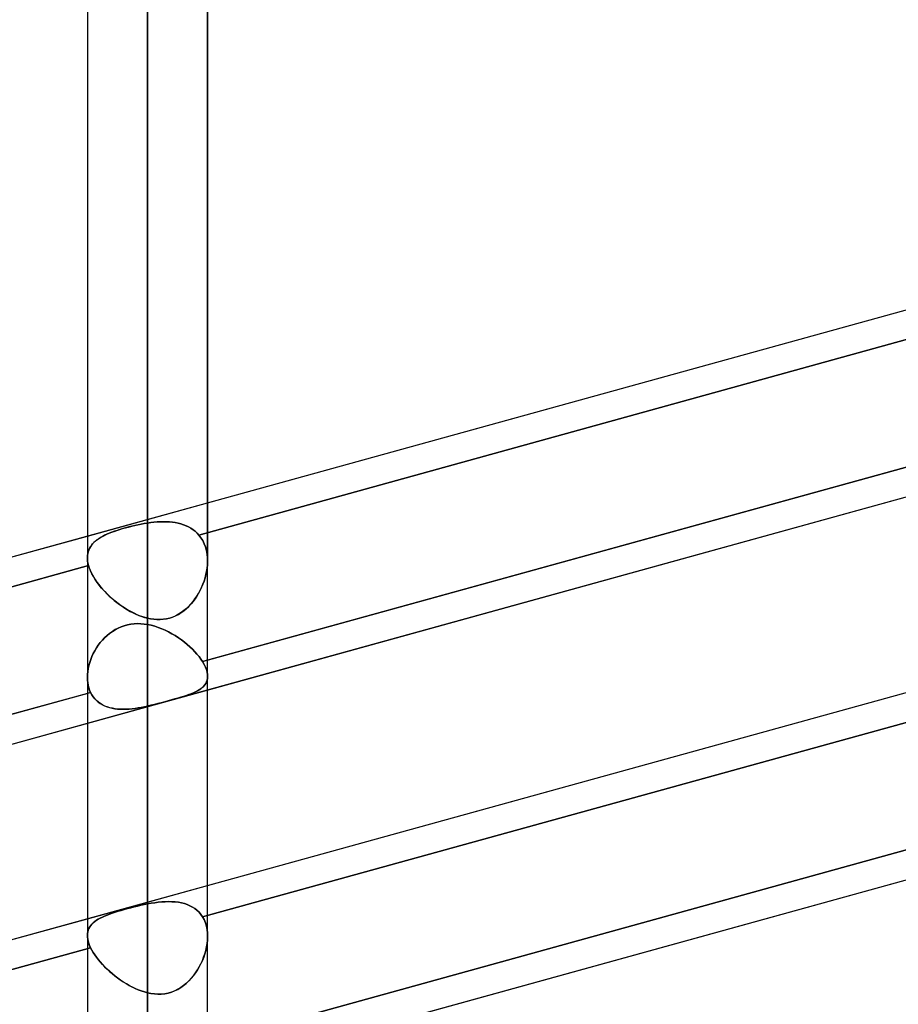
# Model space of a CAD drawing. Header units: millimetres. Extents: x -52 to 132, y -156 to 156.
# Tile 51 of 77: x 49.39 to 56.69, y 32.42 to 40.61. Entities that reach past the tile are written whole.
import ezdxf

# ---------------------------------------------------------------- set-up
doc = ezdxf.new("R2010")
doc.units = ezdxf.units.MM
doc.layers.add('MAIN-1', color=7, linetype='Continuous')

msp = doc.modelspace()

# ---------------------------------------------------------------- linework, layer by layer
at = {"layer": 'MAIN-1'}
for p, q in [((50.45, 0), (50.45, 72.5465)), ((50.45, 72.5465), (50.45, 0)), ((49.95, 72.1188), (49.95, 0)), ((49.95, 72.1188), (49.95, 0)), ((50.95, 0), (50.95, 72.1045)), ((50.95, 0), (50.95, 72.1045)), ((50.45, 71.8803), (50.45, 0)), ((50.45, 0), (50.45, 71.8803)), ((50.45, 48.7), (50.45, 36.4211)), ((49.95, 48.2), (49.95, 36.1337)), ((49.95, 48.2), (49.95, 36.1337)), ((50.95, 36.1054), (50.95, 48.2)), ((50.95, 48.2), (50.95, 36.1054)), ((50.45, 35.6306), (50.45, 47.7)), ((24.6503, 29.3254), (62.7012, 39.8356)), ((50.95, 36.5897), (62.5, 39.78)), ((62.7614, 39.6044), (50.8772, 36.3219)), ((50.8772, 36.3219), (62.7614, 39.6044)), ((25.3988, 27.976), (63.4497, 38.4861)), ((50.9074, 35.2696), (62.7774, 38.5482)), ((62.5, 38.4716), (50.95, 35.2813)), ((50.95, 35.0336), (62.5, 38.2238)), ((24.6503, 26.1434), (62.7012, 36.6536)), ((49.95, 36.3135), (50.95, 36.5897)), ((50.95, 33.4077), (62.5, 36.598)), ((50.477, 36.4249), (50.5038, 36.4279)), ((50.5038, 36.4279), (50.477, 36.4249)), ((50.5038, 36.4279), (50.5303, 36.4301)), ((50.5303, 36.4301), (50.5038, 36.4279)), ((50.5303, 36.4301), (50.5565, 36.4316)), ((50.5565, 36.4316), (50.5303, 36.4301)), ((50.5824, 36.4322), (50.5565, 36.4316)), ((50.5565, 36.4316), (50.5824, 36.4321)), ((50.6078, 36.4318), (50.5824, 36.4322)), ((50.5824, 36.4321), (50.6078, 36.4318)), ((50.6078, 36.4318), (50.6328, 36.4304)), ((50.6328, 36.4304), (50.6078, 36.4318)), ((50.6328, 36.4304), (50.6573, 36.428)), ((50.6573, 36.428), (50.6328, 36.4304)), ((50.6573, 36.428), (50.6812, 36.4246)), ((50.6813, 36.4246), (50.6573, 36.428)), ((62.7774, 36.4269), (50.9074, 33.1482)), ((50.9074, 33.1482), (62.7774, 36.4269)), ((50.1318, 36.3363), (50.1524, 36.3445)), ((50.1529, 36.3447), (50.1322, 36.3365)), ((50.1524, 36.3445), (50.1738, 36.3524)), ((50.1745, 36.3526), (50.1529, 36.3447)), ((50.1738, 36.3524), (50.1961, 36.3601)), ((50.1968, 36.3603), (50.1745, 36.3526)), ((50.1961, 36.3601), (50.2192, 36.3675)), ((50.22, 36.3677), (50.1968, 36.3603)), ((50.2192, 36.3675), (50.2431, 36.3747)), ((50.2439, 36.3749), (50.22, 36.3677)), ((50.2431, 36.3747), (50.2677, 36.3817)), ((50.2685, 36.3819), (50.2439, 36.3749)), ((50.2677, 36.3817), (50.293, 36.3885)), ((50.2938, 36.3887), (50.2685, 36.3819)), ((50.293, 36.3885), (50.3187, 36.395)), ((50.3195, 36.3952), (50.2938, 36.3887)), ((50.3187, 36.395), (50.3447, 36.4011)), ((50.3454, 36.4013), (50.3195, 36.3952)), ((50.3447, 36.4011), (50.371, 36.4068)), ((50.3714, 36.4069), (50.3454, 36.4013)), ((50.371, 36.4068), (50.3973, 36.4121)), ((50.3976, 36.4122), (50.3714, 36.4069)), ((50.3973, 36.4121), (50.4237, 36.4169)), ((50.4238, 36.4169), (50.3976, 36.4122)), ((50.4237, 36.4169), (50.45, 36.4211)), ((50.45, 36.4211), (50.4238, 36.4169)), ((50.45, 36.4211), (50.477, 36.4249)), ((50.477, 36.4249), (50.45, 36.4211)), ((50.6812, 36.4246), (50.7046, 36.42)), ((50.7046, 36.42), (50.6813, 36.4246)), ((50.7046, 36.42), (50.7273, 36.4142)), ((50.7273, 36.4142), (50.7046, 36.42)), ((50.7273, 36.4142), (50.7493, 36.4072)), ((50.7493, 36.4072), (50.7273, 36.4142)), ((50.7493, 36.4072), (50.7705, 36.3989)), ((50.7705, 36.3989), (50.7493, 36.4072)), ((50.7705, 36.3989), (50.7909, 36.3893)), ((50.7908, 36.3893), (50.7705, 36.3989)), ((50.8103, 36.3784), (50.7908, 36.3893)), ((50.7909, 36.3893), (50.8103, 36.3784)), ((50.8103, 36.3784), (50.8288, 36.3662)), ((50.8287, 36.3662), (50.8103, 36.3784)), ((50.8461, 36.3527), (50.8287, 36.3662)), ((50.8288, 36.3662), (50.8461, 36.3527)), ((50.8461, 36.3527), (50.8622, 36.3379)), ((50.8622, 36.3379), (50.8461, 36.3527)), ((38.15, 33.0542), (49.95, 36.3135)), ((50.0042, 36.2595), (50.0163, 36.2705)), ((50.0165, 36.2707), (50.0044, 36.2597)), ((50.0163, 36.2705), (50.0295, 36.281)), ((50.0298, 36.2813), (50.0165, 36.2707)), ((50.0295, 36.281), (50.0439, 36.2912)), ((50.0442, 36.2913), (50.0298, 36.2813)), ((50.0439, 36.2912), (50.0593, 36.3009)), ((50.0596, 36.301), (50.0442, 36.2913)), ((50.0593, 36.3009), (50.0759, 36.3102)), ((50.0762, 36.3104), (50.0596, 36.301)), ((50.0759, 36.3102), (50.0935, 36.3192)), ((50.0938, 36.3194), (50.0762, 36.3104)), ((50.0935, 36.3192), (50.1121, 36.3279)), ((50.1125, 36.3281), (50.0938, 36.3194)), ((50.1121, 36.3279), (50.1318, 36.3363)), ((50.1322, 36.3365), (50.1125, 36.3281)), ((50.8622, 36.3379), (50.8772, 36.3219)), ((50.8772, 36.3219), (50.8622, 36.3379)), ((50.8944, 36.2996), (50.8772, 36.3219)), ((50.8772, 36.3219), (50.8944, 36.2996)), ((50.9094, 36.2754), (50.8944, 36.2996)), ((50.8944, 36.2996), (50.9094, 36.2754)), ((50.9221, 36.2496), (50.9094, 36.2754)), ((50.9094, 36.2754), (50.9221, 36.2496)), ((49.953, 36.1669), (49.9565, 36.182)), ((49.9565, 36.182), (49.953, 36.167)), ((49.9565, 36.182), (49.9613, 36.1964)), ((49.9614, 36.1964), (49.9565, 36.182)), ((49.9613, 36.1964), (49.9674, 36.2102)), ((49.9675, 36.2102), (49.9614, 36.1964)), ((49.9674, 36.2102), (49.9748, 36.2233)), ((49.9749, 36.2234), (49.9675, 36.2102)), ((49.9748, 36.2233), (49.9834, 36.2359)), ((49.9835, 36.2361), (49.9749, 36.2234)), ((49.9834, 36.2359), (49.9932, 36.248)), ((49.9934, 36.2481), (49.9835, 36.2361)), ((49.9932, 36.248), (50.0042, 36.2595)), ((50.0044, 36.2597), (49.9934, 36.2481)), ((50.9324, 36.2223), (50.9221, 36.2496)), ((50.9221, 36.2496), (50.9324, 36.2223)), ((50.9404, 36.1936), (50.9324, 36.2223)), ((50.9324, 36.2223), (50.9404, 36.1936)), ((50.9459, 36.1636), (50.9404, 36.1936)), ((50.9404, 36.1936), (50.9459, 36.1636)), ((49.95, 36.1351), (49.9508, 36.1513)), ((49.9508, 36.1513), (49.95, 36.1351)), ((49.9502, 36.1245), (49.95, 36.1351)), ((49.95, 36.1351), (49.9502, 36.1246)), ((49.9502, 36.1246), (49.951, 36.1138)), ((49.951, 36.1138), (49.9502, 36.1245)), ((49.953, 36.167), (49.9508, 36.1513)), ((49.9508, 36.1513), (49.953, 36.1669)), ((49.9523, 36.1028), (49.951, 36.1138)), ((49.951, 36.1138), (49.9523, 36.1028)), ((49.9542, 36.0916), (49.9523, 36.1028)), ((49.9523, 36.1028), (49.9542, 36.0916)), ((50.9491, 36.1327), (50.9459, 36.1636)), ((50.9459, 36.1636), (50.9491, 36.1327)), ((50.95, 36.1011), (50.9489, 36.0743)), ((50.9489, 36.0742), (50.95, 36.101)), ((50.95, 36.101), (50.9491, 36.1327)), ((50.9491, 36.1327), (50.95, 36.1011)), ((49.9597, 36.0684), (38.0718, 32.7849)), ((38.0718, 32.7849), (49.9597, 36.0684)), ((49.9566, 36.0801), (49.9542, 36.0916)), ((49.9542, 36.0916), (49.9566, 36.0801)), ((49.9597, 36.0684), (49.9566, 36.0801)), ((49.9566, 36.0801), (49.9597, 36.0684)), ((49.9597, 36.0684), (49.9657, 36.0495)), ((49.9669, 36.0459), (49.9597, 36.0684)), ((49.9657, 36.0495), (49.973, 36.0302)), ((49.9761, 36.023), (49.9669, 36.0459)), ((49.973, 36.0302), (49.9817, 36.0107)), ((49.9872, 35.9996), (49.9761, 36.023)), ((50.9422, 36.02), (50.9365, 35.9927)), ((50.9365, 35.9925), (50.9421, 36.0198)), ((50.9421, 36.0198), (50.9463, 36.047)), ((50.9463, 36.0472), (50.9422, 36.02)), ((50.9489, 36.0743), (50.9463, 36.0472)), ((50.9463, 36.047), (50.9489, 36.0742)), ((49.9817, 36.0107), (49.9918, 35.9909)), ((50.0002, 35.976), (49.9872, 35.9996)), ((49.9918, 35.9909), (50.0032, 35.9709)), ((50.0149, 35.9521), (50.0002, 35.976)), ((50.0032, 35.9709), (50.0159, 35.9507)), ((50.0313, 35.9282), (50.0149, 35.9521)), ((50.0159, 35.9507), (50.0297, 35.9305)), ((50.9111, 35.912), (50.9209, 35.9384)), ((50.9211, 35.939), (50.9115, 35.9129)), ((50.9209, 35.9384), (50.9294, 35.9653)), ((50.9295, 35.9657), (50.9211, 35.939)), ((50.9294, 35.9653), (50.9365, 35.9925)), ((50.9365, 35.9927), (50.9295, 35.9657)), ((50.0297, 35.9305), (50.0445, 35.9104)), ((50.0492, 35.9044), (50.0313, 35.9282)), ((50.0445, 35.9104), (50.0604, 35.8906)), ((50.0684, 35.881), (50.0492, 35.9044)), ((50.0604, 35.8906), (50.0772, 35.871)), ((50.089, 35.8579), (50.0684, 35.881)), ((50.0772, 35.871), (50.0949, 35.8516)), ((50.1107, 35.8353), (50.089, 35.8579)), ((50.8747, 35.8365), (50.888, 35.8609)), ((50.8886, 35.8623), (50.8756, 35.8381)), ((50.888, 35.8609), (50.9001, 35.8861)), ((50.9006, 35.8872), (50.8886, 35.8623)), ((50.9001, 35.8861), (50.9111, 35.912)), ((50.9115, 35.9129), (50.9006, 35.8872)), ((50.0949, 35.8516), (50.1134, 35.8326)), ((50.1335, 35.8132), (50.1107, 35.8353)), ((50.1134, 35.8326), (50.1327, 35.8139)), ((50.1327, 35.8139), (50.1527, 35.7958)), ((50.1572, 35.7919), (50.1335, 35.8132)), ((50.1527, 35.7958), (50.1733, 35.7782)), ((50.1816, 35.7714), (50.1572, 35.7919)), ((50.1733, 35.7782), (50.1944, 35.7612)), ((50.2066, 35.7519), (50.1816, 35.7714)), ((50.8287, 35.7687), (50.845, 35.7903)), ((50.8463, 35.7921), (50.8299, 35.7702)), ((50.845, 35.7903), (50.8604, 35.8129)), ((50.8615, 35.8147), (50.8463, 35.7921)), ((50.8604, 35.8129), (50.8747, 35.8365)), ((50.8756, 35.8381), (50.8615, 35.8147)), ((50.1944, 35.7612), (50.2161, 35.7448)), ((50.2321, 35.7334), (50.2066, 35.7519)), ((50.2161, 35.7448), (50.2383, 35.7292)), ((50.2581, 35.716), (50.2321, 35.7334)), ((50.2383, 35.7292), (50.2609, 35.7143)), ((50.2845, 35.6998), (50.2581, 35.716)), ((50.2609, 35.7143), (50.2838, 35.7002)), ((50.2838, 35.7002), (50.3071, 35.687)), ((50.3111, 35.6848), (50.2845, 35.6998)), ((50.73, 35.6764), (50.7519, 35.6922)), ((50.753, 35.693), (50.731, 35.6771)), ((50.7519, 35.6922), (50.7728, 35.7095)), ((50.7739, 35.7104), (50.753, 35.693)), ((50.7728, 35.7095), (50.7926, 35.7281)), ((50.7937, 35.7292), (50.7739, 35.7104)), ((50.7926, 35.7281), (50.8112, 35.7479)), ((50.8124, 35.7492), (50.7937, 35.7292)), ((50.8112, 35.7479), (50.8287, 35.7687)), ((50.8299, 35.7702), (50.8124, 35.7492)), ((50.3071, 35.687), (50.3305, 35.6748)), ((50.338, 35.6712), (50.3111, 35.6848)), ((50.3305, 35.6748), (50.3542, 35.6637)), ((50.3654, 35.6588), (50.338, 35.6712)), ((50.3542, 35.6637), (50.378, 35.6536)), ((50.3932, 35.6478), (50.3654, 35.6588)), ((50.378, 35.6536), (50.402, 35.6447)), ((50.4215, 35.6383), (50.3932, 35.6478)), ((50.402, 35.6447), (50.426, 35.637)), ((50.45, 35.6306), (50.4215, 35.6383)), ((50.426, 35.637), (50.45, 35.6306)), ((50.45, 35.6306), (50.4763, 35.6252)), ((50.4764, 35.6251), (50.45, 35.6306)), ((50.4763, 35.6252), (50.5026, 35.6214)), ((50.5029, 35.6214), (50.4764, 35.6251)), ((50.5026, 35.6214), (50.5289, 35.6194)), ((50.5294, 35.6194), (50.5029, 35.6214)), ((50.5289, 35.6194), (50.5553, 35.6193)), ((50.5559, 35.6194), (50.5294, 35.6194)), ((50.5553, 35.6193), (50.5816, 35.6213)), ((50.5824, 35.6214), (50.5559, 35.6194)), ((50.5816, 35.6213), (50.6079, 35.6253)), ((50.6087, 35.6255), (50.5824, 35.6214)), ((50.6079, 35.6253), (50.6339, 35.6315)), ((50.6348, 35.6318), (50.6087, 35.6255)), ((50.6339, 35.6315), (50.6591, 35.6398)), ((50.66, 35.6402), (50.6348, 35.6318)), ((50.6591, 35.6398), (50.6835, 35.6501)), ((50.6845, 35.6506), (50.66, 35.6402)), ((50.6835, 35.6501), (50.7071, 35.6623)), ((50.7081, 35.6629), (50.6845, 35.6506)), ((50.7071, 35.6623), (50.73, 35.6764)), ((50.731, 35.6771), (50.7081, 35.6629)), ((50.1578, 35.5205), (50.1811, 35.5349)), ((50.1814, 35.5351), (50.158, 35.5206)), ((50.1811, 35.5349), (50.2053, 35.5477)), ((50.2057, 35.5479), (50.1814, 35.5351)), ((50.2053, 35.5477), (50.2304, 35.5587)), ((50.2309, 35.5589), (50.2057, 35.5479)), ((50.2304, 35.5587), (50.2564, 35.5678)), ((50.2569, 35.568), (50.2309, 35.5589)), ((50.2564, 35.5678), (50.2832, 35.5751)), ((50.2837, 35.5752), (50.2569, 35.568)), ((50.2832, 35.5751), (50.3105, 35.5804)), ((50.3111, 35.5805), (50.2837, 35.5752)), ((50.3105, 35.5804), (50.3381, 35.5837)), ((50.3386, 35.5837), (50.3111, 35.5805)), ((50.3381, 35.5837), (50.366, 35.585)), ((50.3664, 35.585), (50.3386, 35.5837)), ((50.366, 35.585), (50.3941, 35.5844)), ((50.3942, 35.5844), (50.3664, 35.585)), ((50.3941, 35.5844), (50.4221, 35.5821)), ((50.4221, 35.5821), (50.3942, 35.5844)), ((50.45, 35.578), (50.4221, 35.5821)), ((50.4221, 35.5821), (50.45, 35.578)), ((50.45, 35.578), (50.4803, 35.5717)), ((50.45, 33.255), (50.45, 35.578)), ((50.45, 35.578), (50.45, 33.255)), ((50.4803, 35.5717), (50.45, 35.578)), ((50.4803, 35.5717), (50.5102, 35.5637)), ((50.5102, 35.5637), (50.4803, 35.5717)), ((50.5102, 35.5637), (50.5399, 35.554)), ((50.5399, 35.554), (50.5102, 35.5637)), ((50.5399, 35.554), (50.5691, 35.5428)), ((50.569, 35.5428), (50.5399, 35.554)), ((50.5978, 35.5302), (50.569, 35.5428)), ((50.5691, 35.5428), (50.5979, 35.5302)), ((50.626, 35.5164), (50.5978, 35.5302)), ((50.5979, 35.5302), (50.6261, 35.5163)), ((50.0572, 35.4272), (50.0749, 35.4482)), ((50.075, 35.4482), (50.0573, 35.4273)), ((50.0749, 35.4482), (50.0939, 35.4681)), ((50.094, 35.4682), (50.075, 35.4482)), ((50.0939, 35.4681), (50.114, 35.4869)), ((50.1141, 35.487), (50.094, 35.4682)), ((50.114, 35.4869), (50.1354, 35.5044)), ((50.1355, 35.5045), (50.1141, 35.487)), ((50.1354, 35.5044), (50.1578, 35.5205)), ((50.158, 35.5206), (50.1355, 35.5045)), ((50.6536, 35.5013), (50.626, 35.5164)), ((50.6261, 35.5163), (50.6537, 35.5013)), ((50.6805, 35.4853), (50.6536, 35.5013)), ((50.6537, 35.5013), (50.6806, 35.4852)), ((50.7067, 35.4683), (50.6805, 35.4853)), ((50.6806, 35.4852), (50.7068, 35.4682)), ((50.732, 35.4504), (50.7067, 35.4683)), ((50.7068, 35.4682), (50.7322, 35.4503)), ((50.7565, 35.4318), (50.732, 35.4504)), ((50.7322, 35.4503), (50.7566, 35.4317)), ((50.0256, 35.3829), (50.0117, 35.3597)), ((50.0117, 35.3596), (50.0255, 35.3828)), ((50.0255, 35.3828), (50.0407, 35.4054)), ((50.0408, 35.4055), (50.0256, 35.3829)), ((50.0407, 35.4054), (50.0572, 35.4272)), ((50.0573, 35.4273), (50.0408, 35.4055)), ((50.78, 35.4125), (50.7565, 35.4318)), ((50.7566, 35.4317), (50.7801, 35.4124)), ((50.8024, 35.3927), (50.78, 35.4125)), ((50.7801, 35.4124), (50.8026, 35.3925)), ((50.8236, 35.3724), (50.8024, 35.3927)), ((50.8026, 35.3925), (50.8237, 35.3723)), ((50.8434, 35.3519), (50.8236, 35.3724)), ((50.8237, 35.3723), (50.8435, 35.3519)), ((50.8772, 32.0792), (62.7614, 35.3618)), ((49.9781, 35.2871), (49.9696, 35.2622)), ((49.9697, 35.2623), (49.9781, 35.2871)), ((49.9879, 35.3116), (49.9781, 35.2871)), ((49.9781, 35.2871), (49.9879, 35.3116)), ((49.9991, 35.3359), (49.9879, 35.3116)), ((49.9879, 35.3116), (49.9991, 35.3358)), ((50.0117, 35.3597), (49.9991, 35.3359)), ((49.9991, 35.3358), (50.0117, 35.3596)), ((50.8618, 35.3313), (50.8434, 35.3519)), ((50.8435, 35.3519), (50.8618, 35.3313)), ((50.8618, 35.3313), (50.8786, 35.3106)), ((50.8786, 35.3106), (50.8618, 35.3313)), ((50.8786, 35.3106), (50.8939, 35.29)), ((50.8938, 35.29), (50.8786, 35.3106)), ((50.9074, 35.2696), (50.8938, 35.29)), ((50.8939, 35.29), (50.9074, 35.2696)), ((50.95, 35.2813), (50.9074, 35.2696)), ((62.75, 35.3587), (50.95, 32.0993)), ((49.9532, 35.1877), (49.9572, 35.2125)), ((49.9572, 35.2124), (49.9532, 35.1876)), ((49.9572, 35.2125), (49.9627, 35.2374)), ((49.9627, 35.2373), (49.9572, 35.2124)), ((49.9627, 35.2374), (49.9697, 35.2623)), ((49.9696, 35.2622), (49.9627, 35.2373)), ((50.7695, 31.8017), (63.2994, 35.2626)), ((50.9074, 35.2696), (50.9207, 35.2467)), ((50.9207, 35.2467), (50.9074, 35.2696)), ((50.9207, 35.2467), (50.9314, 35.2245)), ((50.9314, 35.2245), (50.9207, 35.2467)), ((50.9314, 35.2245), (50.9398, 35.2031)), ((50.9398, 35.2031), (50.9314, 35.2245)), ((50.9398, 35.2031), (50.9456, 35.1824)), ((50.9456, 35.1825), (50.9398, 35.2031)), ((49.9508, 35.1631), (49.95, 35.139)), ((49.95, 35.139), (49.9508, 35.1631)), ((49.95, 35.139), (49.9507, 35.1162)), ((49.9507, 35.1162), (49.95, 35.139)), ((49.95, 35.1385), (49.95, 32.9928)), ((49.95, 35.1385), (49.95, 32.9928)), ((49.9508, 35.1631), (49.9532, 35.1877)), ((49.9532, 35.1876), (49.9508, 35.1631)), ((50.949, 35.1629), (50.9456, 35.1825)), ((50.9456, 35.1824), (50.949, 35.1628)), ((50.9489, 35.1289), (50.9459, 35.1143)), ((50.9459, 35.1142), (50.9489, 35.1288)), ((50.95, 35.1444), (50.9489, 35.1289)), ((50.9489, 35.1288), (50.95, 35.1444)), ((50.95, 35.1444), (50.949, 35.1629)), ((50.949, 35.1628), (50.95, 35.1444)), ((50.95, 32.9846), (50.95, 35.1462)), ((50.95, 32.9846), (50.95, 35.1462)), ((49.9507, 35.1162), (49.9529, 35.0939)), ((49.9529, 35.094), (49.9507, 35.1162)), ((49.9566, 35.0723), (49.9529, 35.094)), ((49.9529, 35.0939), (49.9566, 35.0723)), ((49.9566, 35.0723), (49.9619, 35.0514)), ((49.9619, 35.0514), (49.9566, 35.0723)), ((49.9619, 35.0514), (49.9686, 35.0314)), ((49.9686, 35.0314), (49.9619, 35.0514)), ((50.8811, 35.0348), (50.8664, 35.0262)), ((50.8801, 35.0342), (50.8938, 35.0434)), ((50.8945, 35.044), (50.8811, 35.0348)), ((50.8938, 35.0434), (50.9061, 35.0533)), ((50.9067, 35.0538), (50.8945, 35.044)), ((50.9061, 35.0533), (50.9172, 35.0638)), ((50.9176, 35.0643), (50.9067, 35.0538)), ((50.9172, 35.0638), (50.9267, 35.0752)), ((50.927, 35.0755), (50.9176, 35.0643)), ((50.9267, 35.0752), (50.9348, 35.0874)), ((50.9349, 35.0876), (50.927, 35.0755)), ((50.9348, 35.0874), (50.9412, 35.1004)), ((50.9413, 35.1005), (50.9349, 35.0876)), ((50.9412, 35.1004), (50.9459, 35.1142)), ((50.9459, 35.1143), (50.9413, 35.1005)), ((50.95, 31.8516), (62.75, 35.1109)), ((38.1064, 31.7337), (49.9768, 35.0125)), ((49.95, 35.0051), (38.15, 31.7458)), ((49.95, 34.7573), (50.95, 35.0336)), ((49.9768, 35.0125), (49.95, 35.0051)), ((49.9686, 35.0314), (49.9768, 35.0125)), ((49.9768, 35.0125), (49.9686, 35.0314)), ((49.9869, 34.9938), (49.9768, 35.0125)), ((49.9768, 35.0125), (49.9867, 34.994)), ((49.9867, 34.994), (49.9981, 34.9767)), ((49.9984, 34.9763), (49.9869, 34.9938)), ((49.9981, 34.9767), (50.0111, 34.9606)), ((50.0115, 34.9601), (49.9984, 34.9763)), ((50.0111, 34.9606), (50.0253, 34.9459)), ((50.026, 34.9452), (50.0115, 34.9601)), ((50.6491, 34.951), (50.6757, 34.9585)), ((50.6767, 34.9588), (50.65, 34.9513)), ((50.6757, 34.9585), (50.7014, 34.9658)), ((50.7024, 34.9661), (50.6767, 34.9588)), ((50.7014, 34.9658), (50.7261, 34.9731)), ((50.7272, 34.9734), (50.7024, 34.9661)), ((50.7261, 34.9731), (50.7498, 34.9804)), ((50.7509, 34.9807), (50.7272, 34.9734)), ((50.7498, 34.9804), (50.7723, 34.9875)), ((50.7734, 34.9879), (50.7509, 34.9807)), ((50.7723, 34.9875), (50.7934, 34.9948)), ((50.7946, 34.9952), (50.7734, 34.9879)), ((50.7934, 34.9948), (50.8133, 35.0021)), ((50.8146, 35.0026), (50.7946, 34.9952)), ((50.8133, 35.0021), (50.8319, 35.0096)), ((50.8332, 35.0102), (50.8146, 35.0026)), ((50.8319, 35.0096), (50.8491, 35.0174)), ((50.8505, 35.018), (50.8332, 35.0102)), ((50.8491, 35.0174), (50.8651, 35.0255)), ((50.8664, 35.0262), (50.8505, 35.018)), ((50.8651, 35.0255), (50.8801, 35.0342)), ((50.0253, 34.9459), (50.0408, 34.9326)), ((50.0418, 34.9318), (50.026, 34.9452)), ((50.0408, 34.9326), (50.0575, 34.9207)), ((50.0588, 34.9198), (50.0418, 34.9318)), ((50.0575, 34.9207), (50.0752, 34.9101)), ((50.0768, 34.9093), (50.0588, 34.9198)), ((50.0752, 34.9101), (50.094, 34.901)), ((50.0959, 34.9002), (50.0768, 34.9093)), ((50.094, 34.901), (50.1137, 34.8932)), ((50.1159, 34.8924), (50.0959, 34.9002)), ((50.1137, 34.8932), (50.1343, 34.8867)), ((50.1369, 34.886), (50.1159, 34.8924)), ((50.1343, 34.8867), (50.1557, 34.8816)), ((50.1586, 34.881), (50.1369, 34.886)), ((50.1557, 34.8816), (50.1778, 34.8777)), ((50.1809, 34.8772), (50.1586, 34.881)), ((50.1778, 34.8777), (50.2005, 34.875)), ((50.2037, 34.8747), (50.1809, 34.8772)), ((50.2005, 34.875), (50.2239, 34.8734)), ((50.2269, 34.8733), (50.2037, 34.8747)), ((50.2239, 34.8734), (50.2478, 34.8729)), ((50.2506, 34.8729), (50.2269, 34.8733)), ((50.2478, 34.8729), (50.2721, 34.8734)), ((50.2745, 34.8735), (50.2506, 34.8729)), ((50.2721, 34.8734), (50.2969, 34.8749)), ((50.2987, 34.8751), (50.2745, 34.8735)), ((50.2969, 34.8749), (50.3219, 34.8773)), ((50.3231, 34.8774), (50.2987, 34.8751)), ((50.3219, 34.8773), (50.3473, 34.8805)), ((50.3478, 34.8806), (50.3231, 34.8774)), ((50.3473, 34.8805), (50.3728, 34.8844)), ((50.3728, 34.8844), (50.3478, 34.8806)), ((50.3983, 34.8889), (50.3728, 34.8844)), ((50.3728, 34.8844), (50.3984, 34.8889)), ((50.424, 34.894), (50.3983, 34.8889)), ((50.3984, 34.8889), (50.4242, 34.894)), ((50.45, 34.8996), (50.424, 34.894)), ((50.4242, 34.894), (50.45, 34.8996)), ((50.4787, 34.9062), (50.45, 34.8996)), ((50.45, 34.8996), (50.4786, 34.9062)), ((50.45, 34.8996), (50.45, 32.5163)), ((50.45, 32.5163), (50.45, 34.8996)), ((50.4786, 34.9062), (50.5073, 34.9132)), ((50.5076, 34.9132), (50.4787, 34.9062)), ((50.5073, 34.9132), (50.536, 34.9205)), ((50.5364, 34.9206), (50.5076, 34.9132)), ((50.536, 34.9205), (50.5646, 34.928)), ((50.5652, 34.9281), (50.5364, 34.9206)), ((50.5646, 34.928), (50.5931, 34.9356)), ((50.5938, 34.9358), (50.5652, 34.9281)), ((50.5931, 34.9356), (50.6215, 34.9434)), ((50.6223, 34.9436), (50.5938, 34.9358)), ((50.6215, 34.9434), (50.6491, 34.951)), ((50.65, 34.9513), (50.6223, 34.9436)), ((38.15, 31.498), (49.95, 34.7573)), ((49.95, 33.1315), (50.95, 33.4077)), ((50.3381, 33.2304), (50.366, 33.2371)), ((50.3664, 33.2372), (50.3386, 33.2305)), ((50.366, 33.2371), (50.3941, 33.2435)), ((50.3942, 33.2436), (50.3664, 33.2372)), ((50.3941, 33.2435), (50.4221, 33.2495)), ((50.4221, 33.2495), (50.3942, 33.2436)), ((50.4221, 33.2495), (50.45, 33.255)), ((50.45, 33.255), (50.4221, 33.2495)), ((50.4803, 33.2604), (50.45, 33.255)), ((50.45, 33.255), (50.4803, 33.2604)), ((50.5102, 33.265), (50.4803, 33.2604)), ((50.4803, 33.2604), (50.5102, 33.265)), ((50.5399, 33.2688), (50.5102, 33.265)), ((50.5102, 33.265), (50.5399, 33.2688)), ((50.569, 33.2716), (50.5399, 33.2688)), ((50.5399, 33.2688), (50.5691, 33.2716)), ((50.5978, 33.2734), (50.569, 33.2716)), ((50.5691, 33.2716), (50.5979, 33.2734)), ((50.626, 33.2741), (50.5978, 33.2734)), ((50.5979, 33.2734), (50.6261, 33.2741)), ((50.6536, 33.2735), (50.626, 33.2741)), ((50.6261, 33.2741), (50.6537, 33.2735)), ((50.6805, 33.2717), (50.6536, 33.2735)), ((50.6537, 33.2735), (50.6806, 33.2717)), ((50.7067, 33.2685), (50.6805, 33.2717)), ((50.6806, 33.2717), (50.7068, 33.2684)), ((50.732, 33.2638), (50.7067, 33.2685)), ((50.7068, 33.2684), (50.7322, 33.2638)), ((50.7565, 33.2576), (50.732, 33.2638)), ((50.7322, 33.2638), (50.7566, 33.2575)), ((50.78, 33.2498), (50.7565, 33.2576)), ((50.7566, 33.2575), (50.7801, 33.2497)), ((50.8024, 33.2403), (50.78, 33.2498)), ((50.7801, 33.2497), (50.8026, 33.2403)), ((50.8236, 33.2292), (50.8024, 33.2403)), ((50.8026, 33.2403), (50.8237, 33.2291)), ((50.0749, 33.1459), (50.0939, 33.1543)), ((50.094, 33.1544), (50.075, 33.1459)), ((50.0939, 33.1543), (50.114, 33.1626)), ((50.1141, 33.1626), (50.094, 33.1544)), ((50.114, 33.1626), (50.1354, 33.1706)), ((50.1355, 33.1707), (50.1141, 33.1626)), ((50.1354, 33.1706), (50.1577, 33.1785)), ((50.158, 33.1786), (50.1355, 33.1707)), ((50.1577, 33.1785), (50.1811, 33.1862)), ((50.1814, 33.1863), (50.158, 33.1786)), ((50.1811, 33.1862), (50.2053, 33.1938)), ((50.2057, 33.194), (50.1814, 33.1863)), ((50.2053, 33.1938), (50.2304, 33.2013)), ((50.2309, 33.2015), (50.2057, 33.194)), ((50.2304, 33.2013), (50.2564, 33.2088)), ((50.2569, 33.2089), (50.2309, 33.2015)), ((50.2564, 33.2088), (50.2832, 33.2161)), ((50.2837, 33.2163), (50.2569, 33.2089)), ((50.2832, 33.2161), (50.3105, 33.2234)), ((50.3111, 33.2235), (50.2837, 33.2163)), ((50.3105, 33.2234), (50.3381, 33.2304)), ((50.3386, 33.2305), (50.3111, 33.2235)), ((50.8434, 33.2164), (50.8236, 33.2292)), ((50.8237, 33.2291), (50.8435, 33.2163)), ((50.8618, 33.2019), (50.8434, 33.2164)), ((50.8435, 33.2163), (50.8618, 33.2018)), ((50.8786, 33.1857), (50.8618, 33.2019)), ((50.8618, 33.2018), (50.8786, 33.1856)), ((50.8938, 33.1678), (50.8786, 33.1857)), ((50.8786, 33.1856), (50.8939, 33.1677)), ((50.9074, 33.1482), (50.8938, 33.1678)), ((50.8939, 33.1677), (50.9074, 33.1482)), ((38.15, 29.8722), (49.95, 33.1315)), ((49.9781, 33.0759), (49.9696, 33.0638)), ((49.9697, 33.0638), (49.9781, 33.0759)), ((49.9781, 33.0759), (49.9879, 33.0874)), ((49.9879, 33.0874), (49.9781, 33.0759)), ((49.9879, 33.0874), (49.9991, 33.0983)), ((49.9991, 33.0983), (49.9879, 33.0874)), ((49.9991, 33.0983), (50.0117, 33.1087)), ((50.0117, 33.1087), (49.9991, 33.0983)), ((50.0256, 33.1187), (50.0117, 33.1087)), ((50.0117, 33.1087), (50.0255, 33.1186)), ((50.0255, 33.1186), (50.0407, 33.1281)), ((50.0408, 33.1281), (50.0256, 33.1187)), ((50.0407, 33.1281), (50.0572, 33.1371)), ((50.0573, 33.1372), (50.0408, 33.1281)), ((50.0572, 33.1371), (50.0749, 33.1459)), ((50.075, 33.1459), (50.0573, 33.1372)), ((50.9207, 33.1241), (50.9074, 33.1482)), ((50.9074, 33.1482), (50.9207, 33.1242)), ((50.9207, 33.1242), (50.9314, 33.0984)), ((50.9314, 33.0984), (50.9207, 33.1241)), ((50.9398, 33.071), (50.9314, 33.0984)), ((50.9314, 33.0984), (50.9398, 33.071)), ((50.9456, 33.0423), (50.9398, 33.071)), ((50.9398, 33.071), (50.9456, 33.0422)), ((49.95, 32.9931), (49.9508, 33.0086)), ((49.9508, 33.0086), (49.95, 32.9931)), ((49.9507, 32.9776), (49.95, 32.9931)), ((49.95, 32.9931), (49.9507, 32.9776)), ((49.9508, 33.0086), (49.9532, 33.0235)), ((49.9532, 33.0234), (49.9508, 33.0086)), ((49.9532, 33.0235), (49.9572, 33.0376)), ((49.9572, 33.0375), (49.9532, 33.0234)), ((49.9572, 33.0376), (49.9627, 33.051)), ((49.9627, 33.051), (49.9572, 33.0375)), ((49.9627, 33.051), (49.9697, 33.0638)), ((49.9696, 33.0638), (49.9627, 33.051)), ((50.949, 33.0123), (50.9456, 33.0423)), ((50.9456, 33.0422), (50.949, 33.0122)), ((50.95, 32.9815), (50.949, 33.0123)), ((50.949, 33.0122), (50.95, 32.9815)), ((49.9529, 32.9614), (49.9507, 32.9776)), ((49.9507, 32.9776), (49.9529, 32.9614)), ((49.9566, 32.9447), (49.9529, 32.9614)), ((49.9529, 32.9614), (49.9566, 32.9446)), ((49.9619, 32.9273), (49.9566, 32.9447)), ((49.9566, 32.9446), (49.9619, 32.9272)), ((49.9686, 32.9094), (49.9619, 32.9273)), ((49.9619, 32.9272), (49.9686, 32.9094)), ((49.9768, 32.8912), (49.9686, 32.9094)), ((49.9686, 32.9094), (49.9768, 32.8912)), ((50.9412, 32.897), (50.9459, 32.9254)), ((50.9459, 32.9257), (50.9413, 32.8973)), ((50.9489, 32.9538), (50.9459, 32.9257)), ((50.9459, 32.9254), (50.9489, 32.9537)), ((50.9489, 32.9537), (50.95, 32.9815)), ((50.95, 32.9815), (50.9489, 32.9538)), ((49.9768, 32.8912), (38.1064, 29.6124)), ((38.1064, 29.6124), (49.9768, 32.8912)), ((49.9768, 32.8912), (49.9867, 32.8719)), ((49.9869, 32.8717), (49.9768, 32.8912)), ((49.9867, 32.8719), (49.9981, 32.8523)), ((49.9984, 32.8519), (49.9869, 32.8717)), ((49.9981, 32.8523), (50.0111, 32.8324)), ((50.0115, 32.8318), (49.9984, 32.8519)), ((50.0111, 32.8324), (50.0253, 32.8124)), ((50.026, 32.8114), (50.0115, 32.8318)), ((50.9172, 32.8119), (50.9267, 32.84)), ((50.927, 32.8408), (50.9176, 32.813)), ((50.9267, 32.84), (50.9348, 32.8685)), ((50.9349, 32.8689), (50.927, 32.8408)), ((50.9348, 32.8685), (50.9412, 32.897)), ((50.9413, 32.8973), (50.9349, 32.8689)), ((50.0253, 32.8124), (50.0408, 32.7923)), ((50.0418, 32.7911), (50.026, 32.8114)), ((50.0408, 32.7923), (50.0575, 32.7723)), ((50.0588, 32.7708), (50.0418, 32.7911)), ((50.0575, 32.7723), (50.0752, 32.7525)), ((50.0768, 32.7508), (50.0588, 32.7708)), ((50.0752, 32.7525), (50.094, 32.7329)), ((50.0959, 32.7309), (50.0768, 32.7508)), ((50.8801, 32.7311), (50.8938, 32.7573)), ((50.8945, 32.7589), (50.8811, 32.7329)), ((50.8938, 32.7573), (50.9062, 32.7843)), ((50.9067, 32.7856), (50.8945, 32.7589)), ((50.9062, 32.7843), (50.9172, 32.8119)), ((50.9176, 32.813), (50.9067, 32.7856)), ((50.094, 32.7329), (50.1137, 32.7135)), ((50.1159, 32.7114), (50.0959, 32.7309)), ((50.1137, 32.7135), (50.1343, 32.6945)), ((50.1369, 32.6922), (50.1159, 32.7114)), ((50.1343, 32.6945), (50.1557, 32.6759)), ((50.1586, 32.6735), (50.1369, 32.6922)), ((50.1557, 32.6759), (50.1778, 32.6578)), ((50.1809, 32.6554), (50.1586, 32.6735)), ((50.8319, 32.6582), (50.8491, 32.6814)), ((50.8505, 32.6834), (50.8332, 32.6598)), ((50.8491, 32.6814), (50.8651, 32.7058)), ((50.8664, 32.7078), (50.8505, 32.6834)), ((50.8651, 32.7058), (50.8801, 32.7311)), ((50.8811, 32.7329), (50.8664, 32.7078)), ((50.1778, 32.6578), (50.2005, 32.6404)), ((50.2037, 32.638), (50.1809, 32.6554)), ((50.2005, 32.6404), (50.2239, 32.6236)), ((50.2269, 32.6214), (50.2037, 32.638)), ((50.2239, 32.6236), (50.2478, 32.6075)), ((50.2506, 32.6057), (50.2269, 32.6214)), ((50.2478, 32.6075), (50.2721, 32.5923)), ((50.2745, 32.5908), (50.2506, 32.6057)), ((50.2721, 32.5923), (50.2969, 32.5779)), ((50.2987, 32.5769), (50.2745, 32.5908)), ((50.7498, 32.5761), (50.7723, 32.5946)), ((50.7734, 32.5955), (50.7509, 32.5769)), ((50.7723, 32.5946), (50.7934, 32.6145)), ((50.7946, 32.6157), (50.7734, 32.5955)), ((50.7934, 32.6145), (50.8133, 32.6358)), ((50.8146, 32.6372), (50.7946, 32.6157)), ((50.8133, 32.6358), (50.8319, 32.6582)), ((50.8332, 32.6598), (50.8146, 32.6372)), ((50.2969, 32.5779), (50.3219, 32.5646)), ((50.3231, 32.564), (50.2987, 32.5769)), ((50.3219, 32.5646), (50.3473, 32.5524)), ((50.3478, 32.5522), (50.3231, 32.564)), ((50.3473, 32.5524), (50.3728, 32.5414)), ((50.3728, 32.5414), (50.3478, 32.5522)), ((50.3728, 32.5414), (50.3984, 32.5316)), ((50.3983, 32.5317), (50.3728, 32.5414)), ((50.424, 32.5233), (50.3983, 32.5317)), ((50.3984, 32.5316), (50.4242, 32.5233)), ((50.45, 32.5163), (50.424, 32.5233)), ((50.4242, 32.5233), (50.45, 32.5163)), ((50.45, 32.5163), (50.4787, 32.5104)), ((50.4787, 32.5104), (50.45, 32.5163)), ((50.4787, 32.5104), (50.5073, 32.5065)), ((50.5076, 32.5065), (50.4787, 32.5104)), ((50.5073, 32.5065), (50.536, 32.5048)), ((50.5364, 32.5048), (50.5076, 32.5065)), ((50.536, 32.5048), (50.5646, 32.5053)), ((50.5652, 32.5053), (50.5364, 32.5048)), ((50.5646, 32.5053), (50.5931, 32.5083)), ((50.5938, 32.5084), (50.5652, 32.5053)), ((50.5931, 32.5083), (50.6215, 32.5137)), ((50.6223, 32.5139), (50.5938, 32.5084)), ((50.6215, 32.5137), (50.6491, 32.5217)), ((50.65, 32.522), (50.6223, 32.5139)), ((50.6491, 32.5217), (50.6757, 32.532)), ((50.6767, 32.5325), (50.65, 32.522)), ((50.6757, 32.532), (50.7014, 32.5446)), ((50.7024, 32.5452), (50.6767, 32.5325)), ((50.7014, 32.5446), (50.7261, 32.5593)), ((50.7272, 32.56), (50.7024, 32.5452)), ((50.7261, 32.5593), (50.7498, 32.5761)), ((50.7509, 32.5769), (50.7272, 32.56))]:
    msp.add_line(p, q, dxfattribs=at)

doc.saveas('drawing.dxf')
